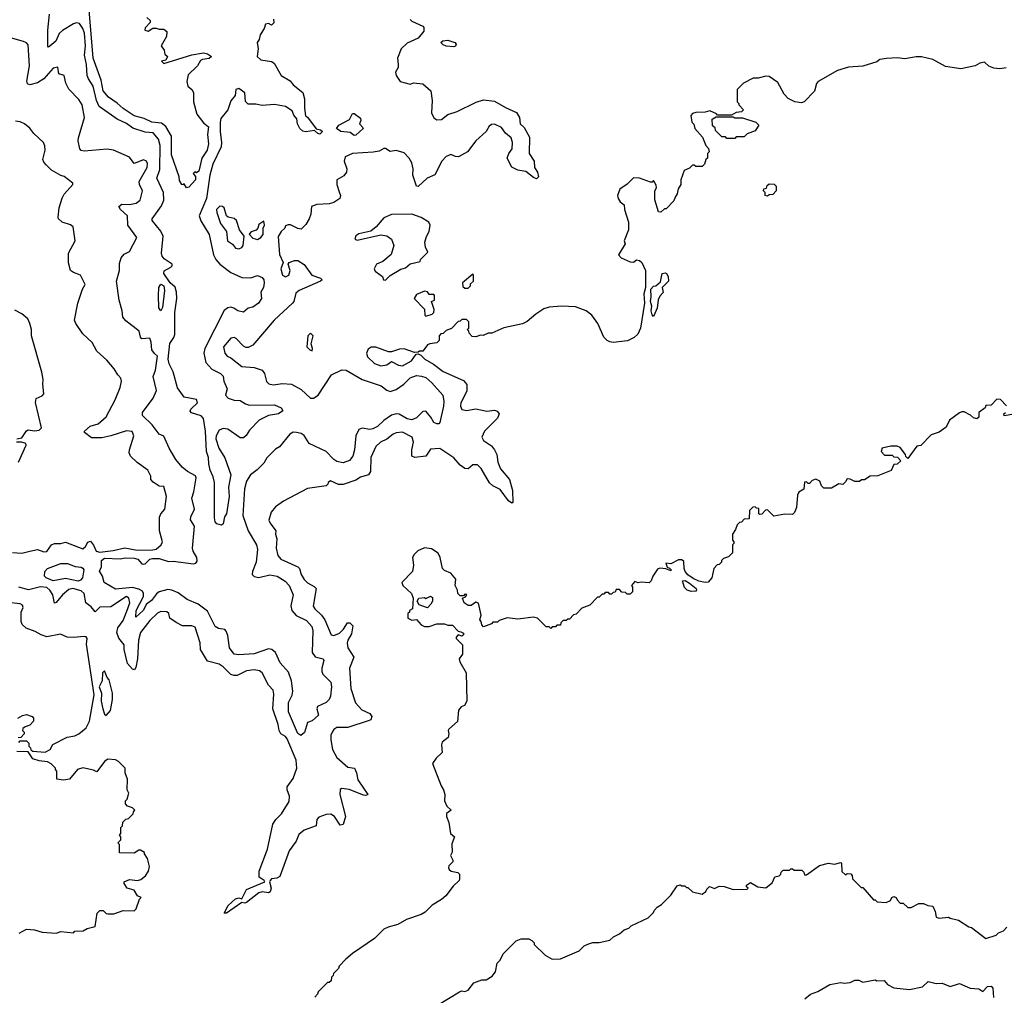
# Model space of a CAD drawing. Extents: x 2348354 to 2479840, y 460476 to 613653.
# Tile 98 of 256: x 2381841 to 2388153, y 522689 to 528942. Entities that reach past the tile are written whole.
import ezdxf

# ---------------------------------------------------------------- set-up
doc = ezdxf.new("R2010")
doc.units = 0

msp = doc.modelspace()

# ---------------------------------------------------------------- linework, layer by layer
at = {"layer": '0CON05XD'}
for points in [[(2383018.3, 528728.3), (2383045, 528723.3), (2383070, 528705), (2383055, 528693.3), (2383013, 528687), (2383000.7, 528679.3), (2382980, 528645), (2382921.7, 528588.3), (2382911.4, 528545), (2382918.8, 528515), (2382945, 528493.3), (2382956, 528475), (2382955.8, 528415), (2382976.4, 528336.4), (2383020, 528280), (2383052, 528255), (2383045.7, 528205), (2383051.9, 528145), (2383042.9, 528105), (2383008.6, 528055), (2382988.3, 527971.7), (2382975, 527960), (2382963, 527967), (2382953.3, 527956.7), (2382967, 527937), (2382967.5, 527915), (2382925, 527867.5), (2382910, 527865), (2382895, 527890), (2382887, 527883), (2382880, 527885), (2382865, 527910), (2382862.5, 527935), (2382814.4, 528075), (2382814.5, 528195), (2382777.9, 528257.9), (2382749.2, 528279.2), (2382687.5, 528285), (2382638.8, 528308.8), (2382573.8, 528325), (2382505, 528372.5), (2382466.8, 528406.8), (2382410, 528445), (2382375, 528486.7), (2382363.8, 528553.8), (2382312.9, 528695), (2382286.2, 529005)], [(2382852.5, 526582.5), (2382824.6, 526684.6), (2382798.6, 526735), (2382792.9, 526765), (2382803, 526867), (2382828.8, 526905), (2382834.7, 526925), (2382836.1, 527065), (2382848.9, 527155), (2382845.7, 527195), (2382836.7, 527226.7), (2382806, 527256), (2382764.1, 527315), (2382767, 527333), (2382810, 527355), (2382819.2, 527365), (2382817.5, 527375), (2382768, 527408), (2382754.4, 527425), (2382750.5, 527445), (2382761.1, 527555), (2382745, 527585.8), (2382690.8, 527655), (2382689.2, 527665), (2382750.9, 527749.1), (2382765.4, 527785), (2382763.5, 527835), (2382720.8, 527925), (2382739.3, 527980.7), (2382742.3, 528135), (2382731.5, 528175), (2382696.7, 528216.7), (2382645, 528220), (2382566.7, 528246.7), (2382525, 528276.9), (2382465, 528304.6), (2382350, 528385), (2382333.6, 528423.6), (2382311.3, 528515), (2382281.7, 528561.7), (2382274.1, 528585), (2382269.7, 528655), (2382256.4, 528715), (2382263.8, 528775), (2382256.1, 528855), (2382246.2, 528885), (2382225, 528917.5), (2382205, 528920.5), (2382186.2, 528915), (2382115, 528871.5), (2382095, 528852.9), (2382072.3, 528805), (2382035, 528771.1), (2382025, 528766), (2382021.1, 528771.1), (2382021.5, 528875), (2382032.8, 528977.2)], [(2382656.4, 528956.4), (2382677, 528937), (2382677, 528923), (2382645, 528890), (2382643.6, 528873.6), (2382665, 528867.5), (2382695, 528887.5), (2382715, 528887.5), (2382735, 528880), (2382765, 528881.2), (2382783.3, 528865), (2382782.5, 528835), (2382747.5, 528775), (2382767, 528747), (2382771.7, 528721.7), (2382787.5, 528705), (2382778.3, 528681.7), (2382750, 528675), (2382765, 528660), (2382945, 528717.5), (2383018.3, 528728.3)], [(2383467.5, 528945), (2383469.3, 528920.7), (2383455, 528907.5), (2383435, 528917.5), (2383417, 528913), (2383407.5, 528885), (2383382.5, 528845), (2383376.7, 528815), (2383362.5, 528795), (2383370, 528755), (2383363.3, 528705), (2383387.5, 528685), (2383455, 528673.3), (2383473, 528663), (2383517.5, 528585), (2383575, 528550), (2383594.5, 528524.5), (2383656, 528475), (2383667.5, 528435), (2383666, 528375), (2383672.5, 528325), (2383685, 528316.7), (2383741.7, 528241.7), (2383770, 528235), (2383782.5, 528225), (2383765, 528207.5), (2383751.7, 528211.7), (2383731.7, 528231.7), (2383675, 528223.3), (2383655, 528226.7), (2383636.7, 528245), (2383621.2, 528275), (2383617, 528307), (2383599.3, 528329.3), (2383587.7, 528357.7), (2383545, 528386.2), (2383475, 528398.1), (2383395, 528392), (2383355, 528400.8), (2383305, 528400), (2383288.3, 528418.3), (2383285, 528472.5), (2383245, 528501.2), (2383227.5, 528495), (2383222.5, 528455), (2383195, 528422.5), (2383176.1, 528363.9), (2383131.2, 528308.8), (2383125.4, 528284.6), (2383125.4, 528225), (2383134.6, 528155.4), (2383132.2, 528127.8), (2383080, 528015), (2383058.8, 527945), (2383038.6, 527795), (2382990.9, 527685), (2383003.2, 527653.2), (2383056.5, 527565), (2383083.2, 527435), (2383097.8, 527405), (2383122.9, 527375), (2383195, 527321.2), (2383265, 527288.8), (2383323.6, 527286.4), (2383365, 527301.2), (2383395, 527290), (2383406.2, 527275), (2383408.8, 527255), (2383403.3, 527225), (2383387.5, 527195), (2383390, 527155), (2383372.5, 527125), (2383335, 527100), (2383305, 527092.5), (2383275, 527067.5), (2383240, 527075), (2383213.6, 527093.6), (2383195, 527098.8), (2383175, 527095.8), (2383151.7, 527078.3), (2383027.8, 526835), (2383020.6, 526805), (2383034.4, 526745), (2383072.2, 526702.2), (2383128.8, 526675), (2383145, 526656.2), (2383150, 526625), (2383171.2, 526575), (2383160, 526535), (2383176.4, 526516.4), (2383215, 526503.3), (2383255, 526500), (2383289.3, 526479.3), (2383315, 526472), (2383474.1, 526474.1), (2383517.5, 526455), (2383527.5, 526435), (2383500, 526415), (2383435, 526405.8), (2383376.2, 526375), (2383315, 526310), (2383293.4, 526276.6), (2383275, 526260.8), (2383255, 526260.8), (2383175, 526316.2), (2383145, 526322), (2383118.8, 526311.2), (2383100, 526275), (2383098, 526255), (2383118.6, 526195), (2383155, 526133.3), (2383194.3, 526025), (2383180, 525945), (2383184, 525885), (2383166.7, 525775), (2383153.6, 525756.4), (2383145, 525710), (2383135, 525702.5), (2383105, 525710), (2383095, 525722.5), (2383089.7, 525749.7), (2383089.2, 525975), (2383081.4, 526011.4), (2383061.5, 526055), (2383052.7, 526095), (2383052.1, 526135), (2383038.8, 526175), (2383032.3, 526305), (2383019.2, 526385), (2383003.5, 526403.5), (2382942.7, 526422.7), (2382933.6, 526433.6), (2382937.5, 526445), (2382980, 526485), (2382975, 526507.5), (2382895, 526523.3), (2382852.5, 526582.5)], [(2384345, 528942.5), (2384355, 528932.5), (2384425, 528900), (2384431.7, 528891.7), (2384431.7, 528868.3), (2384396.1, 528823.9), (2384325, 528791.2), (2384286.7, 528755), (2384263.3, 528695), (2384267.5, 528655), (2384267.5, 528635), (2384250, 528605), (2384253.3, 528583.3), (2384280, 528545), (2384345, 528527.5), (2384365, 528536.7), (2384425, 528530.8), (2384476.6, 528486.6), (2384485.7, 528424.3), (2384481.2, 528345), (2384495, 528313.3), (2384515, 528300), (2384545, 528302.5), (2384586.5, 528333.5), (2384645, 528352.5), (2384767.6, 528412.4), (2384815, 528427.8), (2384885, 528419.2), (2384955, 528378.6), (2385025, 528347.5), (2385044, 528315), (2385050, 528275), (2385075, 528250), (2385108.1, 528188.1), (2385108, 528085), (2385138.8, 528035), (2385142, 527995), (2385160, 527965), (2385166.7, 527935), (2385155, 527922.5), (2385135, 527930), (2385085, 527968.8), (2385033.6, 527976.4), (2384995.8, 527995.8), (2384966.2, 528055), (2384976.2, 528085), (2384997, 528113), (2385000.8, 528155), (2384992, 528185), (2384955, 528214), (2384930.6, 528250.6), (2384885, 528272.5), (2384865, 528270.8), (2384851.1, 528258.9), (2384832, 528225), (2384765.8, 528165), (2384712, 528095), (2384655, 528063.1), (2384635, 528064.4), (2384605, 528077.8), (2384575, 528065.8), (2384548, 528035), (2384501.7, 527948.3), (2384452.5, 527925), (2384395, 527872.5), (2384383.8, 527873.8), (2384360.8, 527945), (2384364.3, 527985), (2384354.3, 528025), (2384337.1, 528055), (2384305, 528087.5), (2384255, 528103.8), (2384215, 528096.2), (2384186.1, 528116.1), (2384175, 528116.7), (2384145, 528100), (2384107.7, 528092.3), (2383975, 528084.5), (2383927.5, 528062.5), (2383920.8, 528035), (2383937.5, 527985), (2383935.8, 527964.2), (2383919.1, 527940.9), (2383873.3, 527915), (2383873.8, 527885), (2383888.6, 527838.6), (2383896.7, 527815), (2383893.6, 527796.4), (2383855, 527770), (2383825, 527760.8), (2383745, 527757.5), (2383712.5, 527745), (2383707.5, 527695), (2383697.5, 527665), (2383675, 527630), (2383645, 527600), (2383625, 527602.5), (2383577, 527627), (2383563, 527627), (2383545, 527620), (2383540, 527605), (2383516.1, 527583.9), (2383497.3, 527552.7), (2383505.7, 527435.7), (2383530, 527385), (2383514.3, 527345), (2383525, 527303.8), (2383545, 527293.8), (2383566.2, 527305), (2383573.8, 527335), (2383562.5, 527375), (2383567.5, 527385), (2383601.7, 527398.3), (2383625, 527398), (2383665, 527373.3), (2383714.2, 527304.2), (2383770, 527285), (2383780, 527275), (2383770, 527265), (2383633.1, 527206.9), (2383610.5, 527189.5), (2383597.5, 527135), (2383590, 527125), (2383471.4, 527015), (2383335, 526856.2), (2383305, 526840), (2383290.8, 526840.8)], [(2383290.8, 526840.8), (2383275, 526848.8), (2383228.7, 526898.7), (2383215, 526904.2), (2383195, 526900), (2383148, 526845), (2383156, 526805), (2383171.2, 526785), (2383194.3, 526774.3), (2383265, 526718.8), (2383345, 526711.9), (2383395, 526695.7), (2383409.4, 526675), (2383423.2, 526623.2), (2383437.3, 526607.3), (2383465, 526600.8), (2383525, 526610.8), (2383582.5, 526605), (2383645, 526572.5), (2383705.7, 526515.7), (2383725, 526516.9), (2383754.1, 526535.9), (2383840, 526665), (2383905, 526698.1), (2383933.3, 526695), (2384035.4, 526635.4), (2384158.8, 526595), (2384195, 526566.7), (2384215, 526559.5), (2384255, 526570.6), (2384304.3, 526605), (2384345, 526646.4), (2384385, 526661.5), (2384417.7, 526657.7), (2384445, 526647.8), (2384482.9, 526615), (2384552.5, 526535), (2384560, 526495), (2384558.6, 526465), (2384535, 526360), (2384528, 526352), (2384515, 526350.8), (2384495, 526360), (2384476, 526395), (2384445, 526433.3), (2384425, 526430), (2384385, 526390), (2384355, 526377.5), (2384325, 526383.3), (2384272.8, 526412.8), (2384255, 526415.5), (2384225, 526406.5), (2384175, 526373.6), (2384135, 526334.5), (2384105, 526318.9), (2384085, 526315.7), (2384035.9, 526324.1), (2384015.8, 526314.2), (2383996, 526275), (2383987.5, 526185), (2383977.5, 526145), (2383954.4, 526115.6), (2383915, 526101.4), (2383875, 526110), (2383855, 526122.5), (2383804.7, 526174.7), (2383695.7, 526225), (2383665, 526275.7), (2383645, 526289.4), (2383615, 526296.9), (2383593, 526297), (2383572.5, 526285), (2383506.7, 526205), (2383481.7, 526188.3), (2383425, 526132.5), (2383405, 526100), (2383363.2, 526056.8), (2383321.2, 526025), (2383295.7, 525985), (2383282.2, 525935), (2383270.6, 525765), (2383306.4, 525666.4), (2383359.2, 525575), (2383365.5, 525545.5), (2383357.3, 525465), (2383332.9, 525405), (2383332, 525385), (2383345, 525372.9), (2383375, 525365.6), (2383445, 525383.3), (2383492.5, 525375), (2383542.4, 525342.4), (2383567.5, 525315), (2383594.3, 525255), (2383579.6, 525185), (2383586, 525156), (2383612.4, 525122.4), (2383680.3, 525090.3), (2383713.4, 525053.4), (2383720.4, 525025), (2383716.7, 524885), (2383735, 524857.5), (2383786, 524845), (2383790.8, 524835), (2383778.1, 524785), (2383777.1, 524765), (2383785, 524746.2), (2383835.7, 524695), (2383839.4, 524665), (2383834.2, 524605), (2383825, 524583.8), (2383805, 524566), (2383749.7, 524540.3), (2383745.8, 524525), (2383756.1, 524483.9), (2383715, 524448.8), (2383685, 524437.5), (2383667, 524373), (2383643.3, 524353.3), (2383625, 524367.5), (2383615, 524386.7), (2383564.5, 524505), (2383564.5, 524565), (2383587.5, 524612.5), (2383592.6, 524637.4), (2383584.2, 524704.2), (2383565, 524760.8), (2383510.5, 524820.5), (2383480.8, 524885), (2383458, 524905), (2383435, 524909.5), (2383345, 524877.1), (2383245, 524871.1), (2383215, 524875.8), (2383186, 524915), (2383175.7, 524995), (2383165, 525022.5), (2383155, 525033.3), (2383115, 525040), (2383095, 525052), (2383045, 525150.6), (2382985, 525195.4), (2382914, 525225), (2382857.3, 525267.3), (2382816.1, 525286.1), (2382790.4, 525289.6), (2382735, 525273.9), (2382717.5, 525262.5), (2382685, 525219.5), (2382654.6, 525195.4), (2382632.7, 525155), (2382585, 525112.5), (2382587.7, 525155), (2382634, 525245), (2382635.4, 525265), (2382628.8, 525278.8), (2382605, 525292.5), (2382565, 525301.9), (2382455, 525291.3), (2382381.8, 525335), (2382371.1, 525375), (2382353.1, 525406.9), (2382364.5, 525435.5), (2382364.6, 525475), (2382385, 525491.2), (2382485, 525486.4), (2382517.7, 525492.3), (2382575, 525491.3), (2382597.5, 525485), (2382624.2, 525455), (2382635, 525452.2), (2382645, 525454.4), (2382675, 525484.6), (2382692.5, 525487.5), (2382735, 525488.3), (2382795, 525468.8), (2382825, 525471.4), (2382955, 525453.9), (2382971.1, 525458.9), (2382979.5, 525470.5), (2382976.8, 525495), (2382952.9, 525535), (2382948.5, 525555), (2382962.2, 525695), (2382935.5, 525735.5), (2382937.3, 525755), (2382961.9, 525805), (2382945.3, 525875), (2382958, 525915), (2382972.3, 526005), (2382967.1, 526017.1), (2382915.9, 526045.9), (2382882.7, 526072.7), (2382842.1, 526122.1), (2382798.8, 526195), (2382765, 526273.3), (2382734.2, 526284.2), (2382691.2, 526345), (2382627.5, 526405), (2382627.5, 526425), (2382696.7, 526515), (2382717.5, 526565), (2382696.7, 526655), (2382712.5, 526695), (2382724.4, 526785), (2382705, 526802.7), (2382687.4, 526825), (2382684.2, 526875), (2382675, 526900), (2382625, 526896.7), (2382616.1, 526906.1), (2382606.2, 526945), (2382520.9, 527010.9), (2382502, 527035), (2382498.8, 527075), (2382478, 527145), (2382461.2, 527265), (2382480.8, 527335), (2382480.5, 527379.5), (2382492, 527415), (2382511.2, 527438.8), (2382544.3, 527455.7), (2382592.2, 527545), (2382534.4, 527625), (2382532, 527685), (2382487.5, 527725), (2382477.5, 527745), (2382495, 527760), (2382545, 527757.8), (2382587.5, 527765), (2382613.3, 527785), (2382628, 527845), (2382609.2, 527885), (2382607.5, 527905), (2382657.8, 527995), (2382660.3, 528020.3), (2382653.3, 528035), (2382635, 528043.3), (2382575, 528020), (2382545, 528060), (2382442.5, 528105), (2382402.3, 528112.3), (2382255, 528098), (2382235, 528103.8), (2382226.7, 528115), (2382216.2, 528165), (2382218, 528185), (2382255.6, 528315.6), (2382241.2, 528395), (2382219.5, 528429.5), (2382156.4, 528496.4), (2382137.5, 528535), (2382126.7, 528585), (2382092.5, 528595), (2382085, 528636.7), (2382055, 528630), (2381996.6, 528563.4), (2381955, 528536), (2381905, 528523.8), (2381890.8, 528530.8), (2381887.7, 528547.7), (2381903.1, 528645), (2381895, 528780), (2381885, 528792.5), (2381865, 528802.5), (2381782.5, 528825)], [(2384625, 528767.5), (2384575, 528772.5), (2384555, 528780), (2384540, 528795), (2384553, 528807), (2384585, 528810), (2384630, 528795), (2384640, 528785), (2384635, 528772.5), (2384625, 528767.5)], [(2388165, 528634), (2388125, 528626.7), (2388085, 528630), (2388053.9, 528643.9), (2388025, 528670), (2387995, 528662.5), (2387965, 528646.2), (2387875, 528626.7), (2387775, 528641.2), (2387695, 528687.5), (2387623, 528703), (2387587, 528703), (2387515, 528690), (2387465, 528696.7), (2387396.7, 528693.3), (2387355, 528687.5), (2387335, 528672.5), (2387245, 528643.3), (2387155, 528636.7), (2387083.9, 528616.1), (2386960, 528545), (2386948.3, 528531.7), (2386936.4, 528483.6), (2386870, 528415), (2386851.7, 528408.3), (2386810, 528415), (2386767, 528437), (2386742.5, 528465), (2386700, 528540), (2386645, 528577.5), (2386625, 528580), (2386575, 528567.5), (2386543.6, 528566.4), (2386480, 528535), (2386440, 528495), (2386440, 528415), (2386450, 528405), (2386450, 528395), (2386480, 528365), (2386468.3, 528351.7), (2386433, 528347), (2386405, 528330), (2386315, 528330), (2386308.3, 528338.3), (2386265, 528357.5), (2386235, 528350), (2386175, 528347.5), (2386155, 528340), (2386143, 528327), (2386150, 528285), (2386161.7, 528271.7), (2386170, 528245), (2386218.3, 528188.3), (2386240, 528135), (2386257, 528117), (2386260, 528095), (2386250, 528085), (2386250, 528055), (2386240, 528045), (2386230, 528015), (2386215, 528000), (2386175, 528000), (2386165, 528010), (2386155, 528010), (2386135, 527990), (2386100, 527975), (2386080, 527915), (2386080, 527885), (2386063, 527857), (2386056.7, 527825), (2386042.5, 527805), (2386035, 527780), (2385985, 527730), (2385975, 527730), (2385951.7, 527708.3), (2385935, 527710), (2385913, 527787), (2385912.5, 527845), (2385922.5, 527865), (2385921.7, 527881.7), (2385905, 527910), (2385895, 527900), (2385885, 527900), (2385815, 527926.7), (2385775, 527927.5), (2385735, 527887.5), (2385687.5, 527855), (2385673.3, 527815), (2385676.7, 527795), (2385690, 527775), (2385716.7, 527755), (2385717.5, 527725), (2385743.3, 527645), (2385743.8, 527595), (2385716.7, 527525), (2385722.5, 527505), (2385680, 527435), (2385697.5, 527415), (2385755, 527390), (2385775, 527387.5), (2385795, 527402.5), (2385815, 527398.8), (2385828.8, 527385), (2385852.9, 527335), (2385853.1, 527225), (2385841.4, 527185), (2385845.8, 527125), (2385820, 526965), (2385803, 526927), (2385780, 526905), (2385736.4, 526883.6), (2385645, 526873.3), (2385625, 526877.5), (2385606.4, 526886.4), (2385585, 526907.5), (2385546.7, 526995), (2385507.7, 527047.7), (2385472.5, 527075), (2385405, 527101.2), (2385315, 527106.2), (2385235, 527100), (2385201.7, 527088.3), (2385150, 527055)], [(2383985, 528200), (2383959.3, 528219.3), (2383900, 528225), (2383872.5, 528245), (2383887.5, 528265), (2383955, 528302.5), (2383975, 528340), (2383985, 528340), (2384025, 528310), (2384027.5, 528295), (2384020, 528275), (2384041.7, 528251.7), (2384042.5, 528245), (2383995, 528202.5), (2383985, 528200)], [(2386425, 528180), (2386375, 528180), (2386365, 528190), (2386341.7, 528191.7), (2386301.7, 528231.7), (2386298.3, 528248.3), (2386281.7, 528261.7), (2386280, 528305), (2386305, 528320), (2386415, 528320), (2386425, 528312.5), (2386475, 528312.5), (2386560, 528285), (2386580, 528265), (2386555, 528230), (2386505, 528210), (2386485, 528190), (2386435, 528190), (2386425, 528180)], [(2381795, 525526), (2381855, 525523.1), (2381906.7, 525535), (2381955, 525546), (2381995, 525532), (2382015, 525533.8), (2382045, 525576.7), (2382065, 525583.8), (2382105, 525583.8), (2382135, 525593.8), (2382245, 525550.8), (2382263.8, 525566.2), (2382277.3, 525592.7), (2382295, 525600), (2382315, 525573.3), (2382332, 525535), (2382355, 525528.5), (2382440.9, 525539.1), (2382515, 525556), (2382595, 525540.8), (2382693.6, 525543.6), (2382715, 525547.5), (2382747.5, 525575), (2382756.7, 525595), (2382737.5, 525665), (2382737, 525753), (2382746.7, 525775), (2382771.2, 525805), (2382782, 525885), (2382765, 525950), (2382735, 525952.5), (2382697, 525977), (2382682.5, 525995), (2382682.5, 526015), (2382662.5, 526055), (2382593.2, 526103.2), (2382550.8, 526145), (2382542.9, 526165), (2382544, 526184), (2382572.5, 526275), (2382562.5, 526302.5), (2382525, 526307.1), (2382425, 526274), (2382367.3, 526262.7), (2382302.3, 526262.3), (2382256.7, 526295), (2382256.7, 526305), (2382293.2, 526336.8), (2382345, 526352.5), (2382395, 526396.2), (2382454, 526505), (2382486, 526585), (2382493.8, 526625), (2382488.8, 526645), (2382470, 526665), (2382447.5, 526705), (2382399.5, 526759.5), (2382335, 526817.5), (2382305, 526872.5), (2382245, 526927.5), (2382200, 526995), (2382193.3, 527015), (2382213.3, 527125), (2382243.3, 527215), (2382260, 527245), (2382230, 527305), (2382185, 527322), (2382167.5, 527335), (2382153.6, 527383.6), (2382153.3, 527445), (2382197.5, 527525), (2382183.3, 527615), (2382167.7, 527627.7), (2382113.9, 527643.9), (2382090, 527665), (2382087.5, 527675), (2382093.6, 527736.4), (2382113, 527797), (2382127, 527823), (2382182.5, 527885), (2382182.5, 527895), (2382125, 527937.5), (2382105, 527942.5), (2382045, 527976.7), (2382010.8, 528010.8), (2381995, 528027.5), (2381988.8, 528045), (2382003.3, 528105), (2382003, 528133), (2381992.5, 528155), (2381932.3, 528212.3), (2381905.9, 528245.9), (2381872.5, 528275), (2381845, 528286.7), (2381815, 528291.2)], [(2386635, 527810), (2386620, 527815), (2386620, 527835), (2386610, 527845), (2386611.7, 527858.3), (2386628.3, 527861.7), (2386631.7, 527878.3), (2386645, 527890), (2386678.3, 527888.3), (2386690, 527875), (2386690, 527845), (2386668.3, 527821.7), (2386645, 527820), (2386635, 527810)], [(2383245, 527473.8), (2383265, 527482.5), (2383273.3, 527495), (2383280, 527555), (2383250, 527595), (2383230, 527655), (2383215, 527666.7), (2383177.5, 527675), (2383167.5, 527685), (2383152.5, 527735), (2383140, 527745), (2383125, 527746.7), (2383103.3, 527725), (2383103.8, 527705), (2383127.5, 527635), (2383166.2, 527585), (2383173.8, 527525), (2383205, 527502.5), (2383225, 527477.5), (2383245, 527473.8)], [(2384185, 527272.5), (2384215, 527302.5), (2384285, 527343.8), (2384315, 527351.2), (2384345, 527377.5), (2384408.3, 527391.7), (2384410, 527405), (2384458.3, 527451.7), (2384443, 527483), (2384437.5, 527515), (2384448.3, 527551.7), (2384466.4, 527583.6), (2384472.5, 527625), (2384463, 527643), (2384415, 527674.2), (2384355, 527694.4), (2384225, 527692.2), (2384175, 527672.5), (2384125.5, 527614.5), (2384092.7, 527587.3), (2384015, 527570), (2383995, 527556.7), (2383990, 527535), (2384005, 527528.8), (2384157, 527563), (2384195, 527557.1), (2384225.4, 527535.4), (2384240, 527495), (2384222.2, 527437.8), (2384168.6, 527391.4), (2384128.8, 527375), (2384114, 527345), (2384120.5, 527330.5), (2384165.9, 527295.9), (2384173.8, 527273.8), (2384185, 527272.5)], [(2383365, 527532.5), (2383387.5, 527545), (2383402.5, 527565), (2383402.5, 527605), (2383410, 527625), (2383405, 527650), (2383375, 527630), (2383367.5, 527605), (2383356.4, 527593.6), (2383325, 527582.5), (2383313, 527567), (2383335, 527542.5), (2383365, 527532.5)], [(2384715, 527220), (2384730, 527235), (2384731.7, 527248.3), (2384750, 527265), (2384750, 527305), (2384745, 527310), (2384680, 527255), (2384681.7, 527231.7), (2384695, 527220), (2384715, 527220)], [(2385905, 527040), (2385895, 527050), (2385890, 527075), (2385893.3, 527105), (2385883.8, 527135), (2385890, 527165), (2385886.2, 527215), (2385905, 527233.3), (2385920, 527235), (2385948.3, 527261.7), (2385960, 527315), (2385979.3, 527319.3), (2385987.5, 527315), (2385997.5, 527295), (2386000, 527265), (2385960, 527225), (2385967, 527193), (2385945, 527170), (2385933, 527147), (2385927, 527093), (2385905, 527040)], [(2382745, 527075.8), (2382733.3, 527095), (2382730.7, 527175), (2382732.7, 527225), (2382745, 527247.3), (2382765, 527236.7), (2382770.2, 527205), (2382756, 527096), (2382745, 527075.8)], [(2384445, 527042.5), (2384485, 527053.3), (2384496.7, 527065), (2384497.5, 527085), (2384480, 527135), (2384500, 527145), (2384500, 527175), (2384495, 527180), (2384465, 527180), (2384455, 527197.5), (2384435, 527202.5), (2384385, 527180), (2384370, 527155), (2384437, 527087), (2384438.3, 527048.3), (2384445, 527042.5)], [(2381822.5, 526255), (2381855, 526262), (2381885, 526307.5), (2381895, 526312.5), (2381935, 526306.7), (2381965, 526311.2), (2381980, 526325), (2381941.9, 526488.1), (2381947, 526513), (2381985, 526530), (2381996.4, 526543.6), (2381988.8, 526605), (2381991.2, 526635), (2381982.7, 526682.7), (2381916.2, 526915), (2381916.2, 526955), (2381906.7, 526995), (2381892.5, 527025), (2381855, 527057.5), (2381810.7, 527080.7)], [(2385150, 527055), (2385095, 527007.5), (2385065, 526993.3), (2384945, 526967.5), (2384867, 526933), (2384845, 526932.5), (2384811.7, 526918.3), (2384795, 526920), (2384765, 526910), (2384741.7, 526911.7), (2384721.7, 526931.7), (2384720, 526945), (2384710, 526955), (2384720, 526965), (2384720, 527005), (2384705, 527020), (2384675, 527020), (2384665, 527010), (2384651.7, 527008.3), (2384608.3, 526961.7), (2384575, 526950), (2384555, 526930), (2384541.7, 526928.3), (2384530, 526915), (2384530, 526885), (2384515, 526870), (2384470, 526865), (2384455, 526857.5), (2384425, 526817.5), (2384403.6, 526816.4), (2384395, 526810), (2384371.7, 526808.3), (2384305, 526832.5), (2384275, 526830), (2384225, 526813.3), (2384205, 526813.3), (2384123.6, 526843.6), (2384095, 526843.3), (2384075, 526830), (2384063.8, 526805), (2384071.2, 526781.2), (2384115, 526738.8), (2384155, 526724.2), (2384195, 526730), (2384225, 526750), (2384268.3, 526728.3), (2384295, 526724.2), (2384353.3, 526755), (2384382.5, 526797.5), (2384395, 526800), (2384412.5, 526792.5), (2384437.5, 526765), (2384494.5, 526734.5), (2384555, 526686), (2384685, 526628.8), (2384707, 526603), (2384708.3, 526561.7), (2384669.2, 526485), (2384666.2, 526465), (2384674.3, 526444.3), (2384705, 526437.5), (2384765, 526447.5), (2384835, 526431.9), (2384885, 526438), (2384902.3, 526432.3), (2384913.8, 526415), (2384905, 526386.7), (2384820.8, 526305), (2384804.2, 526265), (2384815, 526244), (2384865, 526210), (2384885.4, 526185.4), (2384900, 526155), (2384906.9, 526105), (2384923.9, 526063.9), (2384981.9, 525995), (2385000.8, 525925), (2385002.5, 525847.5), (2384995, 525842.5), (2384975, 525858.8), (2384920.3, 525930.3), (2384874, 525955), (2384853.1, 525973.1), (2384800, 526065), (2384775, 526089.2), (2384745, 526088.8), (2384715, 526062), (2384695, 526066), (2384665, 526086), (2384625, 526132.9), (2384535, 526193.3), (2384475, 526188.8), (2384445, 526143.3), (2384375, 526136.7), (2384353.9, 526143.9), (2384353.8, 526185), (2384366, 526235), (2384356, 526265), (2384295, 526297.5), (2384255, 526292.9), (2384234.3, 526285.7), (2384195, 526254), (2384153.3, 526235), (2384125, 526206.7), (2384092.5, 526135), (2384090, 526045), (2384076, 526024), (2384025, 526010), (2383995, 525991.4), (2383915, 525962), (2383885, 525962), (2383833.8, 525986.2), (2383817.5, 525975), (2383816.7, 525965), (2383805, 525953.3), (2383685, 525936.7), (2383532.5, 525855), (2383480.7, 525819.3), (2383453.8, 525785), (2383438.8, 525735), (2383446.2, 525715), (2383482.5, 525665), (2383481.2, 525645), (2383490, 525615), (2383485.8, 525555), (2383495, 525507.5), (2383515, 525484), (2383625, 525434), (2383634.4, 525424.4), (2383644.4, 525385), (2383664.7, 525354.7), (2383685, 525331.4), (2383728.3, 525308.3), (2383741.2, 525295), (2383722.7, 525182.7), (2383732, 525165), (2383775.3, 525125.3), (2383798.1, 525095), (2383838.3, 524998.3), (2383855, 524994), (2383890.3, 525009.7), (2383916.2, 525035), (2383943, 525077), (2383957, 525077), (2383976.4, 525056.4), (2383968.8, 525005), (2383944.4, 524965.6), (2383939.2, 524945), (2383945, 524916.7), (2383983.8, 524855), (2383955.6, 524785), (2383964.4, 524655), (2383992.9, 524562.9), (2384035, 524519.2), (2384086.2, 524495), (2384098, 524475), (2384091.2, 524455), (2384080.9, 524449.1), (2383945, 524405.6), (2383875, 524404.4), (2383855, 524392.5), (2383843.1, 524375), (2383835.6, 524355), (2383834.5, 524325.5), (2383845.6, 524265), (2383873.3, 524213.3), (2383945, 524152), (2383986.7, 524145), (2384000, 524115), (2384008.8, 524068.8), (2384072.5, 523975), (2384060.7, 523969.3), (2384045, 523971.2), (2383952.7, 524007.3), (2383906.7, 524013.3), (2383895, 524007.5), (2383894, 523975), (2383930, 523835), (2383915, 523782.5), (2383895, 523780), (2383860, 523835), (2383835, 523850), (2383805, 523848), (2383759.2, 523830.8), (2383746.2, 523815), (2383742.5, 523775), (2383665, 523747.5), (2383631.2, 523718.8), (2383612.4, 523677.6), (2383568.1, 523615), (2383508.9, 523451.1), (2383490.3, 523439.7), (2383455, 523434.3), (2383445.7, 523425), (2383441.4, 523415), (2383452.5, 523375), (2383447.5, 523352.5), (2383435, 523346.5), (2383395, 523352.7), (2383373.6, 523346.4), (2383295, 523282.9), (2383285, 523278.8), (2383265, 523283.8), (2383167.5, 523215), (2383152.5, 523215), (2383176.7, 523265), (2383225, 523308), (2383245, 523314), (2383265, 523306.7), (2383295, 523367.5), (2383412.5, 523415), (2383409.2, 523425), (2383376.4, 523446.4), (2383375.5, 523485), (2383429.5, 523625), (2383463.5, 523786.5), (2383482.5, 523815), (2383518.9, 523851.1), (2383568.8, 523931.2), (2383571.5, 523965), (2383555.7, 524005), (2383555.7, 524025), (2383595, 524079.2), (2383618.5, 524145), (2383613.8, 524195), (2383555, 524332), (2383545, 524346.9), (2383515.5, 524365.5), (2383504.4, 524385), (2383498.1, 524425), (2383463.3, 524525), (2383470.5, 524619.5), (2383466.2, 524645), (2383435.9, 524675.9), (2383396, 524755), (2383379.1, 524769.1), (2383345, 524774.2), (2383295, 524767.8), (2383235, 524738), (2383215, 524738), (2383195, 524744), (2383145, 524794.2), (2383120.3, 524810.3), (2383045, 524830), (2383000.8, 524905), (2382998.3, 524948.3), (2382965, 525047.5), (2382945, 525056.7), (2382885, 525057.5), (2382845, 525077.5), (2382802.5, 525105), (2382797.5, 525135), (2382785, 525147.5), (2382745, 525148.8), (2382725, 525138.8), (2382675, 525091.4), (2382615.5, 525015), (2382601.5, 524965), (2382595.4, 524845), (2382585, 524790), (2382576.2, 524773.8), (2382565, 524778.8), (2382533.1, 524815), (2382511.2, 524905), (2382510, 524935), (2382476.8, 524976.7), (2382464.3, 525014.3), (2382470, 525045), (2382505, 525090), (2382528.5, 525151.5), (2382547.7, 525205), (2382540, 525235), (2382525, 525244.3), (2382425, 525179.5), (2382354.5, 525175.5), (2382325, 525147.5), (2382298.8, 525178.8), (2382265.8, 525205), (2382254.4, 525265), (2382235, 525280.8), (2382182.5, 525295), (2382155, 525290.4), (2382114.8, 525255.3), (2382075, 525206.7), (2382065, 525202.5), (2382053.3, 525255), (2382034.2, 525285), (2382015, 525302.2), (2381975, 525307.5), (2381898.2, 525288.2), (2381835, 525305.2)], [(2383715, 526820), (2383717.5, 526835), (2383710, 526865), (2383722.5, 526915), (2383705, 526932.5), (2383687.5, 526915), (2383682.5, 526845), (2383700, 526825), (2383715, 526820)], [(2388167, 526467), (2388128.3, 526508.3), (2388105, 526510), (2388068.3, 526471.7), (2388035, 526470), (2388030, 526455), (2387990, 526425), (2387990, 526395), (2387977.5, 526382.5), (2387955, 526390), (2387937, 526407), (2387895, 526427.5), (2387880.7, 526429.3), (2387865, 526422.5), (2387802.5, 526375), (2387779.3, 526330.7), (2387735, 526297.5), (2387685, 526280), (2387618.3, 526211.7), (2387591.7, 526208.3), (2387535, 526130), (2387521.7, 526141.7), (2387520, 526155), (2387485, 526200), (2387465, 526207.5), (2387425, 526207.5), (2387370, 526195), (2387362.5, 526175), (2387385, 526150), (2387435, 526150), (2387445, 526140), (2387468.3, 526138.3), (2387490, 526115), (2387467, 526093), (2387445, 526090), (2387428.3, 526051.7), (2387341.7, 526018.3), (2387293, 526017), (2387257, 525993), (2387238.3, 525991.7), (2387225, 525982.5), (2387195, 525982.5), (2387165, 525997.5), (2387145, 526000), (2387135, 525980), (2387117, 525963), (2387093, 525967), (2387045, 525940), (2386995, 525940), (2386980, 525955), (2386970, 525985), (2386945, 525997.5), (2386921.7, 525988.3), (2386905, 525970), (2386895, 525970), (2386885, 525980), (2386871.7, 525978.3), (2386868.3, 525931.7), (2386835, 525912.5), (2386826.7, 525895), (2386820, 525815), (2386807, 525783), (2386795, 525770), (2386745, 525772.5), (2386675, 525760), (2386635, 525800), (2386621.7, 525798.3), (2386598.3, 525771.7), (2386585, 525770), (2386580, 525775), (2386578.3, 525808.3), (2386565, 525810), (2386555, 525820), (2386541.7, 525818.3), (2386520, 525795), (2386518.3, 525741.7), (2386485, 525740), (2386468.3, 525721.7), (2386455, 525720), (2386440, 525705), (2386430, 525675), (2386410, 525645), (2386410, 525605), (2386420, 525595), (2386420, 525585), (2386410, 525575), (2386410, 525525), (2386385, 525500), (2386351.7, 525488.3), (2386340, 525475), (2386340, 525465), (2386325, 525450), (2386311.7, 525448.3), (2386290, 525425), (2386277.5, 525365), (2386255, 525337.5), (2386235, 525333.8), (2386195, 525343.8), (2386159.3, 525359.3), (2386124, 525384), (2386106.7, 525405), (2386100, 525425), (2386098.3, 525468.3), (2386085, 525480), (2386065, 525480), (2386015, 525453.3), (2385982.5, 525457.5), (2385992.5, 525432.5), (2386006.4, 525426.4), (2386017.5, 525415), (2386015, 525410), (2385983, 525423), (2385945, 525426.2), (2385930.7, 525419.3), (2385900, 525375), (2385890, 525345), (2385876.7, 525333.3), (2385825, 525337.5), (2385805, 525332.5), (2385785, 525340), (2385762.5, 525315), (2385770, 525305), (2385770, 525275), (2385755, 525260), (2385735, 525260), (2385725, 525270), (2385701.7, 525271.7), (2385685, 525290), (2385665, 525290), (2385658.3, 525271.7), (2385645, 525270), (2385635, 525260), (2385625, 525260), (2385615, 525270), (2385595, 525270), (2385585, 525260), (2385575, 525260), (2385555, 525240), (2385545, 525240), (2385495, 525190), (2385445, 525170), (2385408.3, 525131.7), (2385391.7, 525128.3), (2385365, 525100), (2385355, 525100), (2385345, 525090), (2385325, 525090), (2385310, 525075), (2385308.3, 525061.7), (2385285, 525060), (2385275, 525050), (2385255, 525050), (2385245, 525040), (2385235, 525050), (2385215, 525050), (2385160, 525105), (2385135, 525112.5), (2385035, 525100), (2384965, 525107.5), (2384915, 525090), (2384905, 525080), (2384875, 525080), (2384865, 525070), (2384815, 525050), (2384803, 525063), (2384800, 525085), (2384790, 525095), (2384800, 525125), (2384783, 525203), (2384765, 525207.5), (2384735, 525187.5), (2384715, 525187.5), (2384690, 525205), (2384680, 525235), (2384698.3, 525241.7), (2384708.3, 525258.3), (2384695, 525260), (2384685, 525250), (2384665, 525250), (2384650, 525265), (2384647.5, 525285), (2384632.5, 525315), (2384637.5, 525355), (2384605, 525393.3), (2384565, 525411.2), (2384552, 525425), (2384535.6, 525495.6), (2384523, 525523), (2384480.9, 525550.9), (2384435, 525555.7), (2384392.4, 525537.6), (2384368.8, 525515), (2384360, 525495), (2384365.7, 525445), (2384358, 525405), (2384290, 525335), (2384297.5, 525315), (2384353.6, 525263.6), (2384362.5, 525235), (2384360, 525165), (2384340, 525155), (2384340, 525145), (2384330, 525135), (2384330, 525105), (2384355, 525092.5), (2384385, 525097.5), (2384413.6, 525063.6), (2384435, 525053.3), (2384465, 525052.5), (2384515, 525070), (2384565, 525070), (2384585, 525060), (2384615, 525060), (2384651.7, 525021.7), (2384668.3, 525018.3), (2384685, 525010), (2384685, 525000), (2384675, 524990), (2384651.7, 524998.3), (2384640, 524985), (2384640, 524975), (2384680, 524935), (2384680, 524875), (2384657.5, 524845), (2384662.5, 524825), (2384703.3, 524755), (2384706.4, 524573.6), (2384693, 524547), (2384671.7, 524538.3), (2384653, 524517), (2384647, 524443), (2384592.5, 524395), (2384587.5, 524385), (2384592.5, 524365), (2384588.3, 524341.7), (2384548.3, 524311.7), (2384544, 524295), (2384550, 524245), (2384510.7, 524209.3), (2384487.5, 524175), (2384542.3, 524032.3), (2384558.8, 524005), (2384566.2, 523975), (2384564.1, 523934.1), (2384580, 523900), (2384607.5, 523875), (2384577, 523853), (2384576.7, 523835), (2384593, 523797), (2384603.3, 523725), (2384627.5, 523705), (2384610.7, 523659.3), (2384613, 523607), (2384602.5, 523585), (2384617.5, 523555), (2384616.7, 523545), (2384591.2, 523518.8), (2384590, 523505), (2384594.1, 523494.1), (2384607.5, 523485), (2384650, 523475), (2384660, 523465), (2384660, 523435), (2384657.5, 523425), (2384620.7, 523389.3), (2384573, 523327), (2384545, 523302.5), (2384485, 523267.5), (2384439.3, 523220.7), (2384415, 523207.5), (2384320, 523175), (2384265, 523142.5), (2384203.6, 523126.4), (2384175, 523112.5), (2384115, 523052.5), (2383975, 522957.5), (2383930.7, 522919.3), (2383890, 522875), (2383885, 522860), (2383851.7, 522828.3), (2383850, 522815), (2383840, 522805), (2383838.3, 522781.7), (2383825, 522770), (2383815, 522770), (2383755, 522710), (2383750, 522695), (2383733, 522677)], [(2388215, 526412.5), (2388151.7, 526401.7), (2388150, 526415), (2388160, 526425)], [(2381833.6, 526106.4), (2381882.5, 526215), (2381880, 526225), (2381853.6, 526233.6), (2381820, 526235)], [(2382215, 525343.6), (2382135, 525360.5), (2382056.1, 525346.1), (2382010, 525365), (2382000, 525375), (2382002.5, 525405), (2382020, 525425), (2382105, 525455.5), (2382146.4, 525456.4), (2382197.3, 525437.3), (2382235, 525432.5), (2382246.3, 525426.3), (2382251.4, 525415), (2382244, 525365), (2382231.4, 525348.6), (2382215, 525343.6)], [(2386145, 525277.5), (2386120, 525285), (2386103, 525303), (2386090, 525345), (2386106.4, 525346.4), (2386135, 525330), (2386177.5, 525295), (2386180, 525285), (2386175, 525280), (2386145, 525277.5)], [(2384455, 525172.5), (2384401.7, 525191.7), (2384390, 525215), (2384400, 525235), (2384435, 525237.5), (2384445, 525232.5), (2384475, 525247.5), (2384488.3, 525238.3), (2384486.7, 525215), (2384476.7, 525195), (2384455, 525172.5)], [(2381835, 524310), (2381845, 524320), (2381885, 524320), (2381900, 524305), (2381900, 524285), (2381910, 524275), (2381911.7, 524261.7), (2381925, 524252.5), (2382005, 524247.5), (2382036.4, 524263.6), (2382053, 524297), (2382145, 524342.5), (2382195, 524352.5), (2382220, 524365), (2382266.1, 524403.9), (2382288, 524445), (2382318.8, 524615), (2382269.3, 524939.3), (2382273.3, 524975), (2382266.1, 524986.1), (2382255, 524988.8), (2382185, 524981.2), (2382145, 524983.8), (2382103.6, 525003.6), (2382015, 524986), (2381978.3, 524998.3), (2381940.5, 525020.5), (2381881.7, 525041.7), (2381856.1, 525066.1), (2381850, 525085), (2381850, 525145), (2381862.5, 525175), (2381860, 525190), (2381845, 525197.5), (2381745, 525208)], [(2382395, 524482.5), (2382422.5, 524515), (2382436.7, 524585), (2382436.7, 524625), (2382415, 524710), (2382402.5, 524725), (2382385, 524767.5), (2382372.5, 524755), (2382368.8, 524705), (2382351.2, 524665), (2382365.9, 524625.9), (2382363.8, 524575), (2382374, 524525), (2382385, 524490), (2382395, 524482.5)], [(2381830, 524465), (2381858.3, 524481.7), (2381885, 524487.5), (2381920, 524475), (2381930, 524465), (2381930, 524445), (2381905, 524420), (2381875, 524410), (2381861.7, 524398.3), (2381860, 524385), (2381870, 524375), (2381870, 524365), (2381848.3, 524341.7), (2381831.7, 524338.3)], [(2381837.5, 523087.5), (2381885, 523112.5), (2381935, 523107.5), (2381985, 523092.5), (2382075, 523087.5), (2382105, 523097.5), (2382185, 523090), (2382195, 523100), (2382247, 523103), (2382273, 523117), (2382325, 523130), (2382338.6, 523215), (2382355, 523232), (2382375, 523233.3), (2382395, 523212.5), (2382405, 523210), (2382445, 523210), (2382505, 523232.5), (2382575, 523230), (2382587, 523243), (2382610, 523305), (2382620, 523315), (2382597, 523327), (2382575, 523363.3), (2382530, 523375), (2382510, 523405), (2382510, 523415), (2382545, 523430), (2382596.1, 523423.9), (2382618.3, 523431.7), (2382646.4, 523453.6), (2382667.5, 523485), (2382672.5, 523515), (2382660, 523565), (2382640, 523595), (2382640, 523605), (2382615, 523620), (2382605, 523620), (2382575, 523600), (2382481.7, 523601.7), (2382480, 523655), (2382470, 523665), (2382490, 523685), (2382490, 523705), (2382480, 523715), (2382490, 523725), (2382490, 523765), (2382500, 523775), (2382501.7, 523798.3), (2382521.7, 523818.3), (2382538.3, 523821.7), (2382568.3, 523851.7), (2382570, 523865), (2382580, 523875), (2382565, 523890), (2382531.7, 523901.7), (2382520, 523915), (2382520, 523935), (2382530, 523945), (2382540, 523985), (2382530, 524005), (2382532.5, 524075), (2382517.5, 524115), (2382517.5, 524145), (2382475, 524187.5), (2382455, 524197.5), (2382405, 524202.5), (2382385, 524187.5), (2382335, 524120), (2382315, 524132.5), (2382245, 524146.2), (2382212.5, 524135), (2382160, 524075), (2382121.7, 524068.3), (2382080, 524075), (2382080, 524125), (2382070, 524135), (2382070, 524145), (2382043, 524173), (2382020, 524185), (2381965, 524191.4), (2381924.2, 524204.2), (2381895, 524250), (2381821.7, 524251.7)], [(2384520, 522625), (2384659.3, 522710.7), (2384675, 522717.5), (2384695, 522712.5), (2384715, 522722.5), (2384751.7, 522768.3), (2384803, 522787), (2384831.7, 522788.3), (2384869.3, 522810.7), (2384891.7, 522838.3), (2384902.5, 522895), (2384920, 522915), (2384940, 522955), (2385023, 523037), (2385055, 523050), (2385105, 523050), (2385125, 523040), (2385140, 523025), (2385140, 523015), (2385210, 522945), (2385255, 522920), (2385307, 522923), (2385427, 522973), (2385460, 523005), (2385483, 523017), (2385515, 523027.5), (2385555, 523027.5), (2385625, 523042.5), (2385647, 523063), (2385685, 523082.5), (2385715, 523107.5), (2385745, 523120), (2385760, 523135), (2385870, 523185), (2385905, 523220), (2385910, 523235), (2385927, 523253), (2385955, 523270), (2386015, 523330), (2386055, 523390), (2386075, 523397.5), (2386085, 523390), (2386105, 523390), (2386115, 523380), (2386125, 523380), (2386155, 523352.5), (2386215, 523337.5), (2386240, 523355), (2386245, 523370), (2386263, 523387), (2386295, 523372.5), (2386325, 523387.5), (2386356.4, 523386.4), (2386415, 523367.5), (2386505, 523370), (2386510, 523375), (2386500, 523385), (2386500, 523395), (2386525, 523412.5), (2386573, 523383), (2386625, 523377.5), (2386665, 523410), (2386681.7, 523448.3), (2386710, 523455), (2386720, 523465), (2386721.7, 523478.3), (2386735, 523490), (2386775, 523490), (2386785, 523500), (2386795, 523500), (2386805, 523490), (2386855, 523490), (2386868.3, 523478.3), (2386871.7, 523461.7), (2386885, 523460), (2386968.3, 523521.7), (2387025, 523536.7), (2387065, 523530), (2387105, 523540), (2387110, 523535), (2387111.7, 523481.7), (2387135, 523460), (2387145, 523470), (2387168.3, 523468.3), (2387177, 523457), (2387180, 523435), (2387235, 523380), (2387245, 523380), (2387315, 523300), (2387325, 523300), (2387338.3, 523288.3), (2387395, 523282.5), (2387423, 523297), (2387432.5, 523315), (2387445, 523322.5), (2387460, 523315), (2387465, 523300), (2387485, 523280), (2387505, 523280), (2387535, 523252.5), (2387555, 523252.5), (2387605, 523277.5), (2387635, 523277.5), (2387663.6, 523263.6), (2387695, 523260), (2387710, 523225), (2387715, 523190), (2387735, 523182.5), (2387795, 523190), (2387805, 523182.5), (2387859.5, 523169.5), (2387925, 523127.5), (2387942.5, 523122.5), (2388035, 523053.3), (2388100, 523075), (2388115, 523090), (2388147, 523103), (2388170, 523125)], [(2386873.6, 522666.4), (2386910, 522695), (2386956.7, 522713.3), (2387035, 522757.5), (2387105, 522770), (2387127, 522767), (2387165, 522770), (2387195, 522786.7), (2387220, 522785), (2387245, 522772.5), (2387325, 522787.5), (2387335, 522782.5), (2387383, 522783), (2387405, 522757.5), (2387445, 522737.5), (2387545, 522726.2), (2387627.7, 522742.3), (2387665, 522776.7), (2387716.4, 522763.6), (2387755, 522765.8), (2387805, 522746), (2387865, 522763.8), (2387935, 522733.8), (2387990.5, 522730.5), (2388015, 522712.5), (2388045, 522744.2), (2388068.2, 522748.2), (2388080, 522735), (2388083.8, 522675)]]:
    msp.add_lwpolyline(points, dxfattribs=at)

doc.saveas('drawing.dxf')
